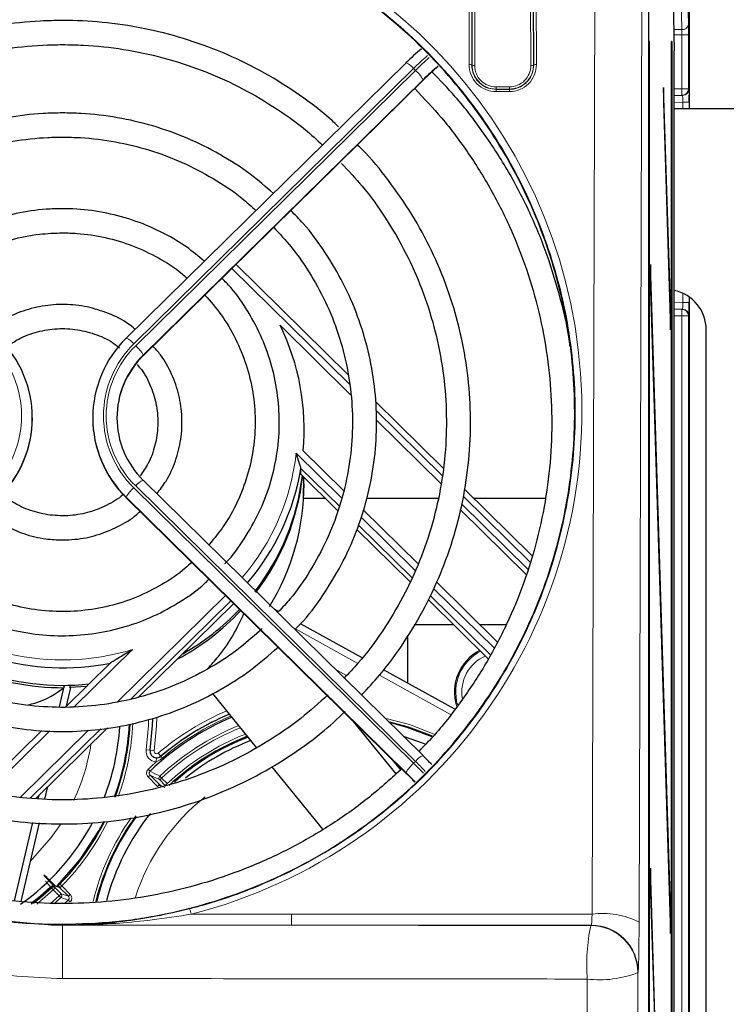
# Paper-space layout 'Blatt3' of a CAD drawing. Header units: millimetres. Extents: x 5 to 418, y 2 to 292.
# Tile 33 of 50: x 108 to 125, y 216 to 240. Entities that reach past the tile are written whole.
import ezdxf

# ---------------------------------------------------------------- set-up
doc = ezdxf.new("R2010")
doc.units = ezdxf.units.MM
doc.layers.add('SLD-0', color=7, linetype='Continuous')
doc.styles.add('SLDTEXTSTYLE0', font='TXT', dxfattribs={"width": 0.605})
doc.dimstyles.new('SLDDIMSTYLE0', dxfattribs={"dimtxt": 4.10931, "dimasz": 3.302, "dimexe": 0, "dimexo": 0.0625, "dimgap": 1.027327, "dimtad": 1, "dimlfac": 3, "dimrnd": 1e-09, "dimzin": 12, "dimdsep": 46, "dimtxsty": 'SLDTEXTSTYLE0', "dimsah": 1, "dimcen": 0.09, "dimadec": 0, "dimazin": 3, "dimtfac": 1, "dimtofl": 0, "dimtmove": 0, "dimatfit": 3, "dimfxl": 1, "dimfrac": 2, "dimtolj": 1, "dimtzin": 12, "dimarcsym": 0})

# ---------------------------------------------------------------- blocks, each defined once
blk = doc.blocks.new('_D_10')
at = {"layer": 'SLD-0', "color": 7}
for p, q in [((40.634, 236.615), (40.634, 268.022)), ((132.967, 236.615), (132.967, 268.022)), ((40.634, 267.022), (132.967, 267.022))]:
    blk.add_line(p, q, dxfattribs=at)
for points in [[(40.634, 267.022), (43.936, 266.514), (43.936, 267.53)], [(132.967, 267.022), (129.665, 267.53), (129.665, 266.514)]]:
    blk.add_solid(points, dxfattribs=at)
at = {"layer": 'SLD-0', "color": 7, "insert": (82.096, 272.479), "char_height": 4.2333, "attachment_point": 1, "style": 'SLDTEXTSTYLE0'}
blk.add_mtext('277', dxfattribs=at)
blk = doc.blocks.new('_D_11')
at = {"layer": 'SLD-0', "color": 7}
for p, q in [((110.134, 251.782), (143.967, 251.782)), ((142.967, 251.782), (142.967, 92.615)), ((115.8, 92.615), (143.967, 92.615))]:
    blk.add_line(p, q, dxfattribs=at)
for centre, start, end in [((139.812, 172.943), 63.4349, 116.5651), ((139.812, 171.453), 243.4349, 296.5651)]:
    blk.add_arc(centre, 7.056, start, end, dxfattribs=at)
for points in [[(142.967, 251.782), (142.459, 248.48), (143.475, 248.48)], [(142.967, 92.615), (143.475, 95.917), (142.459, 95.917)]]:
    blk.add_solid(points, dxfattribs=at)
at = {"layer": 'SLD-0', "color": 7, "insert": (137.51, 165.143), "char_height": 4.2333, "attachment_point": 1, "rotation": 90, "style": 'SLDTEXTSTYLE0'}
blk.add_mtext('477,5', dxfattribs=at)

psp = doc.layouts.new('Blatt3')

# ---------------------------------------------------------------- linework, layer by layer
at = {"color": 7, "linetype": 'Continuous', "lineweight": 25}
for p, q in [((124.1336, 245.4483), (124.1336, 238.2815)), ((123.1278, 145.454), (123.1278, 244.7761)), ((123.7311, 240.9738), (123.758, 239.7151)), ((123.1428, 239.9483), (123.1349, 239.9483)), ((123.1349, 239.9483), (123.1349, 146.6149)), ((123.1428, 146.6149), (123.1428, 239.9483)), ((123.6913, 139.9483), (123.6913, 239.9483)), ((123.6992, 239.9483), (123.6913, 239.9483)), ((123.6992, 239.9483), (123.6992, 139.9483)), ((123.758, 134.6149), (123.758, 239.7151)), ((117.0982, 239.4161), (110.1488, 232.5739)), ((110.5701, 232.1358), (117.5391, 238.9972)), ((117.5406, 239.0016), (117.5391, 238.9972)), ((123.496, 238.8053), (123.4921, 238.43)), ((123.6716, 233.1569), (123.496, 238.8053)), ((123.9495, 238.6017), (123.758, 238.5983)), ((123.964, 238.6019), (123.9495, 238.6017)), ((123.4921, 238.43), (123.6677, 232.7816)), ((123.758, 238.2815), (125.5506, 238.2815)), ((115.6624, 231.6628), (112.8761, 234.4062)), ((123.1665, 234.4078), (123.1626, 234.0325)), ((123.6716, 218.1569), (123.1665, 234.4078)), ((123.1626, 234.0325), (123.6677, 217.7816)), ((124.1336, 233.5971), (124.1336, 194.6327)), ((123.6716, 233.1569), (123.6565, 233.1415)), ((123.6677, 232.7816), (123.6716, 233.1569)), ((123.758, 233.2982), (123.9495, 233.2948)), ((123.9495, 233.2948), (123.964, 233.2946)), ((115.7219, 231.1675), (113.9684, 232.8939)), ((124.5536, 195.4482), (124.5536, 232.7815)), ((110.1488, 232.5739), (110.1473, 232.5696)), ((110.5716, 232.1402), (110.5701, 232.1358)), ((118.0168, 229.3448), (116.3366, 230.999)), ((107.817, 230.5842), (107.817, 230.5959)), ((109.317, 230.5959), (109.317, 230.5842)), ((117.9716, 228.9525), (116.3643, 230.535)), ((114.5414, 229.777), (115.5442, 228.7897)), ((115.4438, 228.3953), (114.4879, 229.3364)), ((114.4879, 229.1906), (114.4879, 229.3364)), ((117.5196, 222.2021), (110.5701, 229.0443)), ((114.4879, 229.1906), (115.407, 228.2856)), ((114.5534, 228.5932), (114.5613, 229.1232)), ((120.2274, 227.1682), (118.5562, 228.8137)), ((110.1488, 228.6062), (110.1473, 228.6106)), ((110.1488, 228.6062), (117.1178, 221.7448)), ((115.0946, 228.5932), (114.5534, 228.5932)), ((117.8921, 228.5932), (116.1201, 228.5932)), ((120.5611, 228.5932), (118.7801, 228.5932)), ((116.0336, 228.3078), (117.3988, 226.9637)), ((120.0833, 226.6984), (118.4439, 228.3125)), ((120.1245, 226.8328), (118.4765, 228.4553)), ((115.88, 227.8199), (117.1952, 226.525)), ((117.2417, 226.6251), (115.9185, 227.9279)), ((117.8523, 226.5172), (119.3639, 225.029)), ((117.65, 226.0773), (119.1418, 224.6085)), ((119.1925, 224.7045), (117.6962, 226.1776)), ((110.4653, 223.6614), (112.8096, 225.9696)), ((113.9318, 225.7797), (113.8268, 225.8379)), ((116.007, 224.6303), (114.4767, 225.4779)), ((118.2889, 225.4483), (117.3004, 225.4483)), ((119.5854, 225.4483), (118.938, 225.4483)), ((117.1337, 225.1663), (117.1337, 224.0063)), ((109.7616, 224.5086), (108.649, 223.4132)), ((118.3096, 223.3549), (116.5397, 224.3352)), ((108.4931, 223.4141), (108.6169, 223.9479)), ((108.6098, 223.9478), (108.5962, 223.8894)), ((108.6621, 223.4261), (108.77, 223.8915)), ((108.7472, 223.892), (108.7608, 223.9507)), ((109.1622, 223.9185), (108.7472, 223.892)), ((113.3861, 222.4034), (112.2978, 223.747)), ((107.8931, 221.1289), (109.6821, 222.8903)), ((116.8494, 221.7455), (115.7956, 223.0465)), ((117.1337, 222.9167), (117.1337, 222.8979)), ((108.0485, 222.8219), (106.5351, 221.3319)), ((117.521, 222.1978), (117.5196, 222.2021)), ((115.0327, 220.3704), (113.7671, 221.9329)), ((116.9659, 221.8459), (116.7722, 222.085)), ((117.1178, 221.7448), (117.1163, 221.7492)), ((108.1279, 221.1216), (108.1995, 221.4306)), ((107.9622, 221.1239), (107.9842, 221.2186)), ((107.376, 218.5952), (107.8276, 220.543)), ((107.5378, 218.5761), (107.9908, 220.5303)), ((123.1665, 219.4078), (123.1626, 219.0325)), ((123.6716, 203.1569), (123.1665, 219.4078)), ((108.2714, 218.9452), (108.1433, 219.0805)), ((123.1626, 219.0325), (123.6677, 202.7816)), ((108.6183, 218.5248), (108.7101, 218.6124)), ((123.6716, 218.1569), (123.6565, 218.1415)), ((123.6677, 217.7816), (123.6716, 218.1569))]:
    psp.add_line(p, q, dxfattribs=at)
at = {"color": 7, "linetype": 'Continuous', "lineweight": 18}
for p, q in [((124.1336, 238.2815), (124.1336, 245.4483)), ((118.6641, 239.3709), (118.6809, 244.818)), ((118.7475, 244.8064), (118.7307, 239.3593)), ((118.7373, 239.3593), (118.7539, 244.7427)), ((118.8205, 244.7312), (118.8039, 239.3477)), ((120.1967, 239.3477), (120.1802, 244.7312)), ((120.2468, 244.7427), (120.2634, 239.3593)), ((120.2699, 239.3593), (120.2532, 244.8064)), ((120.3198, 244.818), (120.3366, 239.3709)), ((121.719, 218.2632), (121.8007, 244.818)), ((122.9672, 244.6154), (122.8854, 218.0606)), ((124.0871, 241.526), (124.1112, 240.3672)), ((123.9445, 240.2396), (123.9204, 241.3983)), ((123.7468, 240.2396), (123.9445, 240.2396)), ((123.9466, 240.1119), (123.7495, 240.1119)), ((123.9466, 240.1119), (124.1132, 240.1119)), ((123.9466, 238.7683), (123.9466, 240.1119)), ((124.1132, 240.1119), (124.1132, 238.7683)), ((117.2853, 239.2728), (110.3359, 232.4306)), ((117.3325, 239.2264), (117.2853, 239.2728)), ((118.7307, 239.3593), (118.7373, 239.3593)), ((120.2699, 239.3593), (120.2634, 239.3593)), ((110.383, 232.3842), (117.3325, 239.2264)), ((110.5716, 232.1402), (117.5406, 239.0016)), ((117.521, 238.994), (110.5716, 232.1518)), ((119.3337, 238.7613), (119.3337, 238.8164)), ((119.3337, 238.8164), (119.667, 238.8164)), ((119.667, 238.7613), (119.667, 238.8164)), ((123.758, 238.765), (123.9466, 238.7683)), ((123.9495, 238.6017), (123.9466, 238.7683)), ((123.9466, 238.7683), (124.1132, 238.7683)), ((124.1132, 238.7683), (124.1277, 238.7686)), ((119.3337, 238.7543), (119.3337, 238.7613)), ((119.667, 238.7613), (119.3337, 238.7613)), ((119.3337, 238.7543), (119.667, 238.7543)), ((119.3337, 238.7543), (119.3337, 238.6993)), ((119.667, 238.6993), (119.3337, 238.6993)), ((119.667, 238.7543), (119.667, 238.7613)), ((119.667, 238.7543), (119.667, 238.6993)), ((123.9698, 238.4354), (123.758, 238.4317)), ((124.1336, 238.4354), (123.9698, 238.4354)), ((123.9698, 238.2815), (123.9698, 238.4354)), ((124.1336, 238.4354), (124.1336, 238.2815)), ((115.6903, 231.4307), (112.7721, 234.3038)), ((123.9698, 233.4611), (123.9698, 233.6916)), ((123.758, 233.4648), (123.9698, 233.4611)), ((124.1336, 233.4611), (123.9698, 233.4611)), ((124.1336, 233.5971), (124.1336, 233.4611)), ((124.1336, 194.6327), (124.1336, 233.5971)), ((123.9495, 233.2948), (123.9466, 233.1282)), ((123.9466, 233.1282), (123.758, 233.1315)), ((124.1132, 233.1282), (123.9466, 233.1282)), ((123.9466, 194.8517), (123.9466, 233.1282)), ((124.1132, 233.1282), (124.1132, 194.8517)), ((124.1277, 233.1279), (124.1132, 233.1282)), ((110.5716, 232.1402), (110.5716, 232.1518)), ((117.9956, 229.1609), (116.3496, 230.7815)), ((114.3678, 229.7159), (115.497, 228.6041)), ((110.3359, 228.8546), (117.2853, 222.0124)), ((117.3325, 222.0588), (110.383, 228.901)), ((110.1473, 228.6106), (110.1473, 228.6222)), ((117.0968, 221.7801), (110.1473, 228.6222)), ((110.1473, 228.6106), (117.1163, 221.7492)), ((120.1792, 227.011), (118.5198, 228.6448)), ((115.9795, 228.1291), (117.3249, 226.8044)), ((117.7789, 226.3574), (119.2832, 224.8763)), ((109.9208, 223.5324), (112.6115, 226.1815)), ((112.7441, 226.0509), (110.2702, 223.6152)), ((112.8096, 225.9696), (112.8096, 225.9864)), ((113.8347, 225.8302), (113.9297, 225.7775)), ((115.9026, 224.4943), (114.3556, 225.3511)), ((114.4746, 225.4757), (116.0052, 224.6279)), ((110.3055, 224.8394), (108.8558, 223.412)), ((115.3355, 224.3525), (115.6217, 224.1939)), ((116.5379, 224.3328), (118.3077, 223.3526)), ((118.2023, 223.2205), (116.4371, 224.1982)), ((109.5141, 222.8707), (107.7608, 221.1445)), ((108.2476, 222.8133), (106.7044, 221.2939)), ((107.5239, 221.1724), (109.2131, 222.8356)), ((110.7408, 222.3349), (110.6419, 222.3491)), ((110.7432, 222.3345), (110.7408, 222.3349)), ((110.8422, 222.3203), (110.7432, 222.3345)), ((110.8933, 222.0467), (110.8974, 222.1466)), ((111.0091, 222.1873), (110.9445, 222.2636)), ((111.0091, 222.1873), (111.0108, 222.1852)), ((111.0473, 222.1421), (111.0108, 222.1852)), ((117.2853, 222.0124), (117.3325, 222.0588)), ((110.7398, 221.7187), (110.6925, 221.6717)), ((110.9243, 221.4378), (110.6925, 221.6717)), ((110.7406, 221.8135), (110.6942, 221.8612)), ((110.9809, 221.5961), (110.7398, 221.7187)), ((110.7398, 221.7187), (110.9748, 221.4816)), ((110.9809, 221.5961), (111.0282, 221.6431)), ((110.9826, 221.6915), (111.0282, 221.6431)), ((111.0282, 221.6431), (111.1653, 221.5048)), ((110.9748, 221.4816), (111.1096, 221.4131)), ((111.1179, 221.4579), (110.9809, 221.5961)), ((111.1179, 221.4579), (111.1653, 221.5048)), ((108.2871, 220.1641), (108.5143, 220.4895)), ((107.7702, 219.5787), (108.2871, 220.1641)), ((108.4992, 218.9201), (108.3998, 218.9539)), ((108.5489, 218.9647), (108.5014, 219.0114)), ((108.5489, 218.9647), (108.7581, 218.7541)), ((108.2669, 218.5272), (108.4823, 218.7219)), ((108.2912, 218.9167), (108.3369, 218.8683)), ((108.3369, 218.8683), (108.3842, 218.9153)), ((108.4823, 218.7219), (108.3369, 218.8683)), ((108.3842, 218.9153), (108.5296, 218.7689)), ((108.4823, 218.7219), (108.5296, 218.7689)), ((108.4823, 218.7219), (108.5281, 218.6735)), ((108.7108, 218.7071), (108.4992, 218.9201)), ((108.5296, 218.7689), (108.7108, 218.7071)), ((108.7581, 218.7541), (108.7108, 218.7071)), ((108.5281, 218.6735), (108.3607, 218.5207)), ((108.7101, 218.6124), (108.7565, 218.5646)), ((111.764, 218.2619), (114.2539, 218.2632)), ((114.2539, 218.2632), (114.2539, 217.9878)), ((114.2539, 218.2632), (121.719, 218.2632)), ((106.4782, 218.1605), (108.2104, 217.9947)), ((121.6938, 217.9878), (114.2539, 217.9878)), ((121.6867, 217.9786), (121.6938, 217.9878)), ((122.8603, 216.8214), (122.8532, 216.8122))]:
    psp.add_line(p, q, dxfattribs=at)
at = {"color": 7, "linetype": 'Continuous', "lineweight": 18, "flags": 128}
for points in [[(110.8066, 223.115), (110.8003, 222.9485), (110.7408, 222.3349)], [(110.9097, 223.1459), (110.9025, 222.9433), (110.8422, 222.3203)], [(116.5744, 223.1327), (117.183, 222.9709), (117.798, 222.7362)], [(110.6419, 222.3491), (110.7004, 222.9535), (110.7058, 223.0869)], [(110.9748, 221.4816), (110.9848, 221.4733), (110.992, 221.469)], [(107.7902, 218.5358), (108.0104, 218.7123), (108.2714, 218.9452)], [(108.2842, 218.9308), (108.0225, 218.6973), (107.7909, 218.5121)], [(108.3369, 218.8683), (108.0724, 218.6326), (107.9245, 218.5122)], [(108.2912, 218.9167), (108.2879, 218.9232), (108.2842, 218.9308)], [(108.3772, 218.9294), (108.3811, 218.9215), (108.3842, 218.9153)], [(122.8532, 216.8122), (122.888, 202.6391), (122.9079, 194.5094)], [(121.6522, 194.4538), (121.6466, 196.7256), (121.6241, 205.968), (121.598, 216.65)]]:
    psp.add_lwpolyline(points, dxfattribs=at)
at = {"color": 7, "linetype": 'Continuous', "lineweight": 25, "flags": 128}
for points in [[(110.7432, 222.3345), (110.8027, 222.9484), (110.8089, 223.111)], [(117.7545, 222.6825), (117.1626, 222.9074), (116.6638, 223.0447)], [(117.744, 222.6677), (117.1238, 222.9011), (116.6881, 223.0207)], [(117.0274, 222.6867), (117.5252, 222.5073), (117.5627, 222.4917)], [(109.0048, 219.621), (109.4672, 220.3299), (109.5743, 220.5311)], [(108.4076, 218.9432), (108.4483, 218.9833), (109.0048, 219.621)], [(107.8445, 218.5342), (108.0296, 218.6835), (108.2912, 218.9167)]]:
    psp.add_lwpolyline(points, dxfattribs=at)
at = {"color": 7, "linetype": 'Continuous', "lineweight": 18}
for centre, radius, start, end in [((123.96, 240.392), 0.1532, 264.21068, 350.70519), ((123.7371, 232.7379), 9.1831, 131.68947, 134.63309), ((123.7857, 232.6899), 9.1853, 131.69451, 134.63291), ((116.9347, 239.009), 0.4387, 36.95727, 68.12124), ((118.6795, 239.2622), 0.1098, 62.197, 98.0979), ((119.3337, 239.3688), 0.6696, 179.82365, 270), ((118.7885, 239.4564), 0.1098, 242.197, 278.0979), ((119.3337, 239.3461), 0.5297, 179.82365, 270), ((119.667, 239.3688), 0.6696, 270, 0.17635), ((119.667, 239.3461), 0.5297, 270, 0.17635), ((120.2122, 239.4564), 0.1098, 261.9021, 297.803), ((120.3211, 239.2622), 0.1098, 81.9021, 117.803), ((116.7967, 238.5988), 0.8252, 28.61889, 49.51024), ((123.9466, 238.7683), 0.1667, 271.00426, 0.00462), ((123.9611, 238.7686), 0.1667, 271.00426, 0.00462), ((123.9466, 233.1282), 0.1667, 359.99538, 88.99574), ((123.9611, 233.1279), 0.1667, 359.99538, 88.99574), ((105.0472, 230.6426), 2.5025, 314.39913, 45.60087), ((112.0868, 230.6426), 2.5025, 134.39913, 225.60087), ((109.9853, 232.1668), 0.4387, 36.95727, 68.12124), ((112.0885, 230.6426), 2.4376, 134.39913, 225.60087), ((109.8472, 231.7566), 0.8252, 28.61889, 49.51024), ((108.7044, 230.3303), 5.6966, 319.39757, 353.80846), ((110.7336, 228.6372), 0.4387, 111.87876, 143.04273), ((110.8717, 228.227), 0.8252, 130.48976, 151.38111), ((108.5672, 230.4744), 5.897, 226.7058, 287.14481), ((119.467, 223.7816), 1.1336, 116.87265, 196.3379), ((119.467, 223.7816), 0.9832, 113.89965, 189.71343), ((115.3003, 217.1149), 6.744, 113.16393, 130.23145), ((115.3003, 217.1149), 6.6414, 112.91244, 130.23145), ((115.3003, 217.1149), 6.5849, 112.77062, 130.23145), ((104.167, 223.2816), 6.1512, 340.16526, 357.45017), ((115.3003, 217.1149), 6.2919, 111.99213, 133.33335), ((115.3003, 217.1149), 6.2253, 111.80453, 133.33335), ((115.3003, 217.1149), 6.0307, 111.23114, 133.28795), ((104.167, 223.2816), 5.1667, 334.89655, 351.14952), ((110.9041, 222.3114), 0.2649, 171.8051, 267.66706), ((110.9041, 222.3114), 0.1626, 171.8051, 310.23145), ((110.9041, 222.3114), 0.0626, 171.8051, 310.23145), ((117.683, 221.795), 0.4387, 111.87876, 143.04273), ((115.3003, 217.1149), 6.6139, 131.7841, 134.14099), ((117.8211, 221.3848), 0.8252, 130.48976, 151.38111), ((109.7637, 214.3736), 10.7204, 43.57396, 45.44301), ((109.8104, 214.4195), 10.721, 43.58474, 45.44297), ((10.8833, 23.4322), 222.0959, 63.211209, 63.281112), ((111.0283, 221.643), 0.0667, 133.36348, 224.64141), ((115.3003, 217.1149), 5.1667, 128.15867, 162.2926), ((104.167, 223.2816), 6.1512, 315.42792, 333.55902), ((115.3003, 217.1149), 6.1512, 144.87506, 166.25438), ((108.3182, 218.9076), 0.0601, 56.74624, 141.24955), ((108.33, 218.8823), 0.0667, 44.91194, 133.39686), ((108.337, 218.8682), 0.0667, 44.91188, 133.35317), ((108.452, 218.8732), 0.0666, 44.78109, 71.23388), ((108.4823, 218.722), 0.0667, 313.45272, 44.76252), ((131.8979, 287.8903), 73.0555, 251.343687, 251.494228), ((110.9881, 218.0937), 0.7939, 12.23078, 22.25791), ((121.9895, 216.3615), 1.9208, 62.197, 98.0979), ((-188.6343, 216.9885), 297.203, 359.936811, 0.192344), ((126.4067, 216.9964), 4.8212, 168.24477, 184.12013), ((121.6862, 216.8116), 1.167, 0.02958, 89.97644), ((121.6933, 216.8208), 1.167, 0.02958, 89.97644), ((121.9109, 219.166), 2.5354, 262.91246, 291.81823)]:
    psp.add_arc(centre, radius, start, end, dxfattribs=at)
at = {"color": 7, "linetype": 'Continuous', "lineweight": 25}
for centre, radius, start, end in [((121.7248, 234.7493), 6.5694, 130.2206, 134.7873), ((122.2016, 234.276), 6.6458, 130.4311, 134.77169), ((121.5211, 234.9948), 5.6479, 129.90669, 134.8114), ((123.5542, 232.7825), 0.9994, 359.94554, 78.2308), ((108.7382, 230.3212), 5.8287, 354.64266, 26.19286), ((105.054, 230.5959), 2.7624, 314.39913, 45.60087), ((112.08, 230.5959), 2.7624, 134.39913, 225.60087), ((112.1006, 230.5812), 2.1836, 134.44528, 179.92118), ((112.0952, 230.5959), 2.1777, 134.39913, 225.60087), ((105.0471, 230.588), 2.7699, 314.44528, 359.92118), ((112.0869, 230.588), 2.7699, 180.07882, 225.55472), ((108.6987, 230.3063), 5.8699, 319.48747, 350.48984), ((108.706, 229.8655), 5.8619, 322.31863, 353.0324), ((108.7105, 229.8053), 5.8573, 322.67567, 353.5602), ((108.7277, 228.9537), 5.8393, 328.51603, 359.97254), ((108.5653, 230.4453), 6.0611, 226.46333, 281.3418), ((108.5574, 229.9308), 6.0416, 223.04508, 270.36794), ((108.5628, 230), 6.053, 223.47835, 276.31288), ((108.6102, 229.8856), 5.9861, 297.9592, 317.05173), ((108.6102, 229.9443), 5.9864, 299.4145, 316.65115), ((119.467, 223.7816), 1.1667, 117.41664, 197.45478), ((115.3003, 217.1149), 6.5473, 112.67487, 134.14099), ((115.3003, 217.1149), 6.644, 112.9191, 130.23145), ((104.167, 223.2816), 5.8333, 338.58932, 356.42995), ((104.167, 223.2816), 6.0667, 339.81988, 357.1668), ((104.167, 223.2816), 6.0845, 339.68823, 357.11919), ((115.3003, 217.1149), 5.9642, 111.0262, 133.28795), ((115.3003, 217.1149), 5.9387, 110.94625, 131.77346), ((115.3003, 217.1149), 5.8333, 110.60856, 129.13614), ((110.9041, 222.3114), 0.165, 171.8051, 267.66706), ((111.512, 216.0949), 8.5647, 43.37896, 45.44377), ((111.1096, 215.6987), 8.534, 43.28033, 45.44723), ((111.8797, 216.4301), 7.4642, 43.24198, 45.44755), ((115.3003, 217.1149), 6.0845, 143.836, 166.12542), ((115.3003, 217.1149), 6.0667, 144.0647, 165.96739), ((115.3003, 217.1149), 5.8333, 141.26973, 165.22739), ((104.167, 223.2816), 5.8333, 305.11521, 331.66048), ((104.167, 223.2816), 6.0845, 315.42792, 333.35996)]:
    psp.add_arc(centre, radius, start, end, dxfattribs=at)
at = {"color": 7, "linetype": 'Continuous', "lineweight": 18}
for centre, major_axis, ratio, start_param, end_param in [((108.567, 230.759), (0, 12.8996), 0.999992, 3.3920394, 7.5737685), ((123.9408, 240.1119), (0, 0.1667), 0.0349101, 4.712389, 5.5850536), ((124.1074, 240.1119), (0, 0.3333), 0.0174551, 4.712389, 5.5850536), ((124.1277, 238.4352), (0, 0.3334), 0.0174604, 5.2567119, 6.2834903), ((123.9611, 238.4352), (0.0029, 0.1667), 0.0523172, 4.7145255, 6.2850173), ((123.9611, 233.4613), (-0.0029, 0.1667), 0.0523172, 3.1397607, 4.7102524), ((121.6932, 218.321), (0, 0.3333), 0.0785478, 3.1642819, 4.5378561), ((122.8597, 218.321), (0, 1.5), 0.0174551, 3.1642819, 4.5378561)]:
    psp.add_ellipse(centre, major_axis=major_axis, ratio=ratio, start_param=start_param, end_param=end_param, dxfattribs=at)
at = {"color": 7, "linetype": 'Continuous', "lineweight": 25}
for centre, major_axis, ratio, start_param, end_param in [((124.1277, 238.4352), (0, 0.3334), 0.0174604, 4.7129985, 5.2567119), ((124.1277, 233.4613), (0, 0.3334), 0.0174604, 3.1412877, 4.7117794), ((108.567, 229.878), (4.4332, -4.2618), 0.9486814, 5.4818449, 5.4856474)]:
    psp.add_ellipse(centre, major_axis=major_axis, ratio=ratio, start_param=start_param, end_param=end_param, dxfattribs=at)
for points, knots in [([(108.567, 218.0105), (108.5003, 218.0108), (108.1669, 218.0125), (107.2994, 218.0546), (105.9647, 218.2443), (104.2483, 218.7175), (102.4478, 219.5115), (100.6766, 220.6784), (99.1128, 222.1331), (97.82, 223.8158), (96.8137, 225.7119), (96.1397, 227.7467), (95.8133, 229.8926), (95.8544, 232.0575), (96.2674, 234.2098), (97.0366, 236.2474), (98.1536, 238.1434), (99.5617, 239.8015), (101.245, 241.207), (103.1127, 242.2892), (105.1487, 243.0451), (107.2467, 243.4418), (109.3934, 243.4827), (111.486, 243.1713), (113.5118, 242.5132), (115.3823, 241.5396), (117.0812, 240.2592), (118.5379, 238.7231), (119.7324, 236.9472), (120.6126, 235.0006), (121.1609, 232.9083), (121.3483, 230.7574), (121.1666, 228.5789), (120.6195, 226.4735), (119.7116, 224.4701), (118.4868, 222.6693), (116.9597, 221.0897), (115.2119, 219.8123), (113.2603, 218.8416), (111.4619, 218.3053), (109.8782, 218.0498), (109.0057, 218.0237), (108.567, 218.0105)], [0, 0, 0, 0, 0.00248586, 0.01243407, 0.03236114, 0.05262332, 0.07871885, 0.10557041, 0.13170536, 0.15857708, 0.18509653, 0.21236453, 0.23924791, 0.26689985, 0.29396791, 0.32182489, 0.34880941, 0.37659429, 0.40326051, 0.43072363, 0.45698323, 0.48402281, 0.50997168, 0.53667856, 0.56254441, 0.58915131, 0.61519061, 0.64196567, 0.66835977, 0.69549761, 0.72228022, 0.74982471, 0.77686202, 0.80468247, 0.83172233, 0.85956043, 0.88634364, 0.9139265, 0.94031072, 0.96748121, 0.9836518, 1, 1, 1, 1]), ([(108.567, 240.4667), (108.3834, 240.4637), (107.8555, 240.4552), (106.9865, 240.3611), (105.9738, 240.1525), (104.988, 239.8417), (104.0389, 239.4346), (103.139, 238.9321), (102.3444, 238.3893), (101.885, 237.9789), (101.6808, 237.7965)], [0, 0, 0, 0, 0.0727033, 0.2090478, 0.3454347, 0.4818201, 0.6182021, 0.7545792, 0.8909499, 1, 1, 1, 1]), ([(115.4183, 237.8276), (115.3659, 237.8787), (115.0687, 238.1686), (114.4567, 238.6221), (113.5896, 239.1759), (112.664, 239.633), (111.6976, 239.9967), (110.698, 240.2612), (109.6944, 240.4209), (108.9803, 240.465), (108.6105, 240.4665), (108.567, 240.4667)], [0, 0, 0, 0, 0.0294029, 0.1665865, 0.3037797, 0.440982, 0.5781928, 0.7154112, 0.8526359, 0.9826606, 1, 1, 1, 1]), ([(102.1081, 237.3758), (102.3166, 237.5593), (102.7741, 237.9622), (103.5605, 238.4871), (104.44, 238.9617), (105.3671, 239.3406), (106.3289, 239.6224), (107.3155, 239.8024), (108.0661, 239.8626), (108.4835, 239.866), (108.567, 239.8667)], [0, 0, 0, 0, 0.1181248, 0.2592458, 0.400356, 0.5414562, 0.6825476, 0.8236318, 0.9647104, 1, 1, 1, 1]), ([(108.567, 239.8667), (108.7399, 239.8639), (109.2466, 239.8557), (110.0839, 239.7638), (111.0648, 239.5571), (112.0181, 239.2487), (112.9341, 238.8448), (113.7986, 238.345), (114.5004, 237.8537), (114.8829, 237.5002), (115.0218, 237.3718)], [0, 0, 0, 0, 0.073044, 0.2140711, 0.355145, 0.4962204, 0.6372993, 0.7783839, 0.9194758, 1, 1, 1, 1]), ([(121.1696, 232.3776), (121.1682, 232.3905), (121.1253, 232.7816), (120.9448, 233.5379), (120.6219, 234.6339), (120.187, 235.694), (119.6602, 236.7121), (119.0382, 237.6762), (118.4014, 238.5096), (117.9385, 238.9876), (117.7423, 239.1901)], [0, 0, 0, 0, 0.0050208, 0.1527326, 0.3004457, 0.4481615, 0.5958813, 0.7436063, 0.8913373, 1, 1, 1, 1]), ([(117.3145, 238.7762), (117.541, 238.5367), (118.0246, 238.0254), (118.6668, 237.1604), (119.2553, 236.2086), (119.7493, 235.2053), (120.1469, 234.1617), (120.4441, 233.086), (120.6384, 231.9878), (120.7281, 230.8766), (120.7124, 229.7619), (120.5914, 228.6535), (120.3662, 227.561), (120.0389, 226.4937), (119.6118, 225.4613), (119.0902, 224.4714), (118.473, 223.5376), (117.9124, 222.8121), (117.5313, 222.4264), (117.4132, 222.3068)], [0, 0, 0, 0, 0.0539536, 0.1151764, 0.1764027, 0.2376325, 0.2988655, 0.3601014, 0.42134, 0.4825806, 0.5438226, 0.6050653, 0.6663079, 0.7275496, 0.7887898, 0.8500279, 0.9112634, 0.972496, 1, 1, 1, 1]), ([(108.567, 238.1693), (108.4053, 238.1663), (107.9415, 238.1578), (107.1792, 238.0635), (106.2963, 237.8547), (105.4432, 237.5456), (104.6345, 237.1391), (103.9218, 236.6838), (103.5136, 236.3285), (103.3322, 236.1706)], [0, 0, 0, 0, 0.084475, 0.2422675, 0.4001235, 0.5579764, 0.715823, 0.87366, 1, 1, 1, 1]), ([(113.8025, 236.1712), (113.6141, 236.3343), (113.1984, 236.694), (112.4774, 237.1519), (111.6674, 237.5555), (110.8136, 237.8619), (109.9299, 238.0679), (109.1757, 238.1586), (108.7203, 238.1666), (108.567, 238.1693)], [0, 0, 0, 0, 0.13085327, 0.28864096, 0.44644446, 0.60426267, 0.76209384, 0.91993562, 1, 1, 1, 1]), ([(103.7634, 235.746), (103.8988, 235.8667), (104.2493, 236.1793), (104.89, 236.5929), (105.664, 236.9876), (106.4834, 237.2843), (107.3324, 237.4813), (108.0324, 237.5611), (108.4448, 237.5675), (108.567, 237.5693)], [0, 0, 0, 0, 0.1039539, 0.2692789, 0.4345844, 0.5998721, 0.7651446, 0.9304052, 1, 1, 1, 1]), ([(108.567, 237.5693), (108.7165, 237.5666), (109.1559, 237.5584), (109.882, 237.467), (110.7283, 237.2607), (111.5442, 236.9551), (112.3131, 236.5516), (112.9278, 236.1473), (113.2555, 235.8494), (113.37, 235.7454)], [0, 0, 0, 0, 0.0851174, 0.2502898, 0.4155349, 0.5807832, 0.746039, 0.9113064, 1, 1, 1, 1]), ([(115.9903, 223.7078), (116.1445, 223.8713), (116.5333, 224.2834), (117.0649, 225.0207), (117.5882, 225.8994), (118.0146, 226.8285), (118.3437, 227.7949), (118.5709, 228.7893), (118.6942, 229.8013), (118.7122, 230.8204), (118.6248, 231.836), (118.4329, 232.8376), (118.1387, 233.8147), (117.7445, 234.7568), (117.2568, 235.6564), (116.6718, 236.4953), (116.2087, 237.0729), (115.9209, 237.3457), (115.8812, 237.3833)], [0, 0, 0, 0, 0.0443875, 0.1118909, 0.1793896, 0.2468836, 0.3143734, 0.3818593, 0.4493422, 0.5168229, 0.5843025, 0.6517816, 0.7192612, 0.7867425, 0.8542262, 0.9217134, 0.9892044, 1, 1, 1, 1]), ([(115.4992, 236.9116), (115.6721, 236.728), (116.0722, 236.3032), (116.6043, 235.5588), (117.103, 234.7025), (117.505, 233.7974), (117.809, 232.8562), (118.0108, 231.8887), (118.1083, 230.9057), (118.1005, 229.918), (117.9874, 228.9365), (117.7703, 227.9721), (117.4512, 227.0357), (117.0351, 226.1364), (116.5216, 225.2886), (116.0256, 224.61), (115.6726, 224.2442), (115.5497, 224.1168)], [0, 0, 0, 0, 0.0532385, 0.1231724, 0.1931121, 0.2630574, 0.333008, 0.4029634, 0.4729226, 0.5428845, 0.6128479, 0.6828111, 0.7527727, 0.8227316, 0.8926868, 0.9626373, 1, 1, 1, 1]), ([(108.567, 235.79), (108.4316, 235.7869), (108.0452, 235.7783), (107.4125, 235.6832), (106.6869, 235.4755), (106.0011, 235.1649), (105.4473, 234.8331), (105.1534, 234.5752), (105.0472, 234.4821)], [0, 0, 0, 0, 0.10565524, 0.30146897, 0.49739656, 0.69331623, 0.88921937, 1, 1, 1, 1]), ([(112.0892, 234.4844), (111.9432, 234.6066), (111.6056, 234.889), (111.0024, 235.2332), (110.3078, 235.524), (109.577, 235.7126), (108.9907, 235.7838), (108.6533, 235.7887), (108.567, 235.79)], [0, 0, 0, 0, 0.1492089, 0.3450144, 0.5408538, 0.7367241, 0.93262, 1, 1, 1, 1]), ([(114.3556, 225.3511), (114.4204, 225.4174), (114.6951, 225.698), (115.0993, 226.2626), (115.5572, 227.0341), (115.9151, 227.8573), (116.1753, 228.7145), (116.3323, 229.596), (116.3846, 230.4894), (116.3313, 231.3827), (116.1733, 232.2639), (115.9123, 233.1207), (115.5533, 233.943), (115.0959, 234.7149), (114.655, 235.3208), (114.3398, 235.6393), (114.2355, 235.7446)], [0, 0, 0, 0, 0.0241479, 0.1022799, 0.1804038, 0.2585198, 0.3366284, 0.4147308, 0.4928284, 0.5709231, 0.6490165, 0.7271103, 0.8052065, 0.883307, 0.9614134, 1, 1, 1, 1]), ([(105.4696, 234.0661), (105.6429, 234.2014), (106.0019, 234.4815), (106.6202, 234.8004), (107.2895, 235.0363), (107.9452, 235.1682), (108.3744, 235.1832), (108.567, 235.19)], [0, 0, 0, 0, 0.196762, 0.4074117, 0.6180169, 0.8285847, 1, 1, 1, 1]), ([(108.567, 235.19), (108.6875, 235.1873), (109.0444, 235.1793), (109.633, 235.0882), (110.3145, 234.885), (110.952, 234.5773), (111.4049, 234.2982), (111.6184, 234.1001), (111.6599, 234.0617)], [0, 0, 0, 0, 0.1073064, 0.3176874, 0.5282081, 0.7387387, 0.949292, 1, 1, 1, 1]), ([(113.8104, 235.3261), (113.9596, 235.1668), (114.3056, 234.7973), (114.7526, 234.1403), (115.1579, 233.3808), (115.4643, 232.5766), (115.6706, 231.7424), (115.7729, 230.8896), (115.7698, 230.0308), (115.6615, 229.1787), (115.4491, 228.3458), (115.1372, 227.5432), (114.725, 226.7874), (114.3215, 226.1941), (114.028, 225.882), (113.9318, 225.7797)], [0, 0, 0, 0, 0.0618764, 0.1435095, 0.225153, 0.3068067, 0.3884696, 0.4701404, 0.5518169, 0.6334965, 0.7151757, 0.7968519, 0.8785225, 0.9601856, 1, 1, 1, 1]), ([(112.5983, 226.973), (112.6072, 226.9817), (112.7945, 227.1646), (113.0883, 227.587), (113.462, 228.2315), (113.7312, 228.9282), (113.9017, 229.6532), (113.9671, 230.3949), (113.9272, 231.1382), (113.782, 231.8685), (113.5362, 232.5728), (113.1885, 233.232), (112.8487, 233.7337), (112.5997, 233.9862), (112.5258, 234.0613)], [0, 0, 0, 0, 0.0047808, 0.1003159, 0.1958339, 0.291335, 0.3868208, 0.4822943, 0.5777596, 0.6732212, 0.7686831, 0.8641506, 0.9596281, 1, 1, 1, 1]), ([(112.1036, 233.6456), (112.2414, 233.4876), (112.5333, 233.1526), (112.8753, 232.5652), (113.1424, 231.9168), (113.3069, 231.2351), (113.3677, 230.5372), (113.3225, 229.8381), (113.1734, 229.1527), (112.9204, 228.4986), (112.6028, 227.9212), (112.3321, 227.5956), (112.2115, 227.4505)], [0, 0, 0, 0, 0.0920963, 0.195162, 0.2982527, 0.4013669, 0.5045006, 0.6076479, 0.7108001, 0.8139477, 0.9170833, 1, 1, 1, 1]), ([(110.3706, 232.7923), (110.3159, 232.8379), (110.1186, 233.0023), (109.7147, 233.1973), (109.181, 233.3661), (108.6214, 233.4271), (108.0601, 233.386), (107.5194, 233.2377), (107.0779, 233.0386), (106.8477, 232.8579), (106.7637, 232.792)], [0, 0, 0, 0, 0.0551314, 0.1987371, 0.342404, 0.4861249, 0.629886, 0.7736663, 0.9174411, 1, 1, 1, 1]), ([(107.147, 232.3313), (107.2375, 232.3983), (107.4612, 232.564), (107.8815, 232.7267), (108.3733, 232.8206), (108.877, 232.8088), (109.3624, 232.69), (109.7399, 232.5279), (109.9256, 232.3786), (109.9825, 232.3329)], [0, 0, 0, 0, 0.1111148, 0.2746058, 0.4379963, 0.6013154, 0.7646004, 0.9278829, 1, 1, 1, 1]), ([(110.9105, 228.7092), (110.9898, 228.8118), (111.1822, 229.0611), (111.3844, 229.5213), (111.5204, 230.0584), (111.5482, 230.6126), (111.4721, 231.1624), (111.2886, 231.6847), (111.0666, 232.0976), (110.8779, 232.3051), (110.8137, 232.3756)], [0, 0, 0, 0, 0.0971253, 0.2358053, 0.3744264, 0.5129989, 0.651541, 0.7900703, 0.9286096, 1, 1, 1, 1]), ([(110.4165, 231.9175), (110.4536, 231.8764), (110.6012, 231.7128), (110.7727, 231.3635), (110.9159, 230.8928), (110.95, 230.3987), (110.8766, 229.9114), (110.7262, 229.4842), (110.5625, 229.2506), (110.4935, 229.1521)], [0, 0, 0, 0, 0.0552999, 0.2199985, 0.3848222, 0.5497585, 0.7147711, 0.8797951, 1, 1, 1, 1]), ([(114.4879, 229.3364), (114.4876, 229.339), (114.4869, 229.3448), (114.4804, 229.3705), (114.465, 229.4243), (114.428, 229.5431), (114.3925, 229.6472), (114.368, 229.7154), (114.3678, 229.7159)], [0, 0, 0, 0, 0.062674, 0.1400409, 0.2626469, 0.5001024, 0.9961653, 1, 1, 1, 1]), ([(108.567, 228.1596), (108.4848, 228.1621), (108.2365, 228.1696), (107.8293, 228.2599), (107.3946, 228.441), (107.1583, 228.6257), (107.0525, 228.7084)], [0, 0, 0, 0, 0.1496213, 0.4518331, 0.7544556, 1, 1, 1, 1]), ([(110.0836, 228.7021), (110.0794, 228.6979), (109.959, 228.5767), (109.6572, 228.4094), (109.1956, 228.2237), (108.8197, 228.1639), (108.6103, 228.1603), (108.567, 228.1596)], [0, 0, 0, 0, 0.0109049, 0.3145098, 0.6179018, 0.9211127, 1, 1, 1, 1]), ([(106.6374, 228.2637), (106.6389, 228.2622), (106.77, 228.1287), (107.0961, 227.9329), (107.6016, 227.6994), (108.1036, 227.5787), (108.4285, 227.5653), (108.567, 227.5596)], [0, 0, 0, 0, 0.0030642, 0.2692416, 0.5355334, 0.8019355, 1, 1, 1, 1]), ([(108.567, 227.5596), (108.6696, 227.5628), (108.9585, 227.5718), (109.4287, 227.6669), (109.9447, 227.8804), (110.3046, 228.0879), (110.4643, 228.2432), (110.491, 228.2693)], [0, 0, 0, 0, 0.14678894, 0.41312115, 0.67973185, 0.94630791, 1, 1, 1, 1]), ([(111.7723, 227.0077), (111.7205, 226.9572), (111.5005, 226.743), (111.0415, 226.4438), (110.41, 226.1234), (109.7328, 225.9045), (109.0315, 225.785), (108.3195, 225.7691), (107.6134, 225.8571), (106.9275, 226.046), (106.2806, 226.3358), (105.7509, 226.6572), (105.4696, 226.9117), (105.3625, 227.0086)], [0, 0, 0, 0, 0.0310738, 0.1319051, 0.2327134, 0.3335009, 0.4342712, 0.5350291, 0.6357802, 0.7365289, 0.8372813, 0.9380435, 1, 1, 1, 1]), ([(104.9363, 226.5851), (105.0083, 226.5159), (105.26, 226.2736), (105.7637, 225.9405), (106.4315, 225.5954), (107.1455, 225.3507), (107.8862, 225.2052), (108.6406, 225.1634), (109.3937, 225.2254), (110.1302, 225.391), (110.8378, 225.6545), (111.4946, 226.0191), (111.9532, 226.3341), (112.1659, 226.5475), (112.2025, 226.5842)], [0, 0, 0, 0, 0.0377404, 0.1319595, 0.2261952, 0.3204468, 0.4147122, 0.5089886, 0.6032725, 0.6975591, 0.7918437, 0.886122, 0.9803903, 1, 1, 1, 1]), ([(112.1787, 224.3623), (112.2679, 224.4634), (112.5147, 224.7429), (112.8439, 225.2322), (112.9917, 225.5548), (113.0714, 225.7288)], [0, 0, 0, 0, 0.2071994, 0.5726627, 1, 1, 1, 1]), ([(113.5231, 225.3564), (113.3456, 225.1958), (112.9543, 224.8417), (112.2688, 224.3908), (111.4957, 223.9939), (110.6777, 223.6941), (109.8294, 223.4929), (108.9625, 223.3942), (108.09, 223.399), (107.2244, 223.5074), (106.3787, 223.718), (105.5642, 224.0266), (104.7964, 224.4325), (104.1511, 224.8641), (103.7953, 225.1917), (103.6516, 225.3241)], [0, 0, 0, 0, 0.0663758, 0.1463497, 0.2263142, 0.30627, 0.3862184, 0.466161, 0.5460996, 0.6260361, 0.7059721, 0.7859097, 0.865851, 0.9457979, 1, 1, 1, 1]), ([(103.2161, 224.8953), (103.2197, 224.8916), (103.4309, 224.6716), (103.9175, 224.3033), (104.6702, 223.8061), (105.4847, 223.4079), (106.3383, 223.1029), (107.2228, 222.8982), (108.1252, 222.7958), (109.0338, 222.7972), (109.936, 222.9025), (110.8197, 223.1102), (111.6733, 223.4172), (112.4836, 223.8212), (113.2433, 224.3076), (113.6941, 224.7), (113.9181, 224.8951)], [0, 0, 0, 0, 0.0013212, 0.0781845, 0.1550556, 0.2319344, 0.3088204, 0.3857127, 0.4626101, 0.5395113, 0.6164147, 0.6933183, 0.7702204, 0.8471195, 0.9240139, 1, 1, 1, 1]), ([(109.7573, 224.5026), (109.758, 224.5041), (109.7595, 224.5074), (109.7738, 224.519), (109.8172, 224.549), (109.9774, 224.6466), (110.1504, 224.7472), (110.2858, 224.8277), (110.3049, 224.8391), (110.3055, 224.8394)], [0, 0, 0, 0, 0.0278674, 0.0623947, 0.1229862, 0.3040573, 0.9014966, 0.9967873, 1, 1, 1, 1]), ([(107.7119, 223.4638), (107.7694, 223.4775), (108.164, 223.5714), (108.3971, 223.7429), (108.5962, 223.8894)], [0, 0, 0, 0, 0.1457627, 1, 1, 1, 1]), ([(115.1608, 223.7157), (114.9385, 223.5148), (114.4701, 223.0913), (113.6727, 222.5437), (112.799, 222.0588), (111.8767, 221.6687), (110.9185, 221.3755), (109.9341, 221.183), (108.9348, 221.0932), (107.9314, 221.107), (106.935, 221.2244), (105.9566, 221.444), (105.0073, 221.7636), (104.0964, 222.1786), (103.238, 222.6886), (102.5335, 223.1955), (102.1474, 223.5617), (102.0018, 223.6997)], [0, 0, 0, 0, 0.0622645, 0.1312061, 0.2001424, 0.2690738, 0.3380008, 0.4069242, 0.4758448, 0.5447635, 0.6136812, 0.6825987, 0.7515171, 0.8204373, 0.8893604, 0.9582872, 1, 1, 1, 1]), ([(101.5712, 223.2757), (101.6214, 223.2248), (101.9114, 222.9305), (102.5127, 222.4662), (103.3683, 221.8953), (104.2844, 221.42), (105.2432, 221.0373), (106.2371, 220.7531), (107.2552, 220.57), (108.2869, 220.49), (109.3215, 220.5138), (110.3484, 220.6413), (111.3567, 220.8711), (112.3359, 221.201), (113.2766, 221.6268), (114.166, 222.1471), (114.9454, 222.7023), (115.3927, 223.1182), (115.5894, 223.3011)], [0, 0, 0, 0, 0.0139462, 0.0806226, 0.1473035, 0.213989, 0.2806786, 0.3473721, 0.4140687, 0.4807679, 0.5474689, 0.6141708, 0.6808725, 0.7475734, 0.8142724, 0.8809689, 0.9476622, 1, 1, 1, 1]), ([(110.8974, 222.1466), (110.915, 222.1475), (110.9501, 222.1493), (110.9876, 222.1669), (111.006, 222.1815), (111.0108, 222.1852)], [0, 0, 0, 0, 0.4295751, 0.8517929, 1, 1, 1, 1]), ([(116.9659, 221.8459), (116.693, 221.6015), (116.141, 221.1072), (115.2253, 220.4635), (114.2507, 219.8963), (113.2255, 219.4224), (112.1602, 219.044), (111.0638, 218.7647), (109.9457, 218.587), (108.8158, 218.5124), (107.6837, 218.5415), (106.5592, 218.6741), (105.4522, 218.9089), (104.3721, 219.244), (103.3286, 219.6768), (102.3294, 220.202), (101.3885, 220.8206), (100.6583, 221.3809), (100.2713, 221.7603), (100.1514, 221.8779)], [0, 0, 0, 0, 0.0595554, 0.1204415, 0.1813244, 0.2422042, 0.3030813, 0.3639561, 0.4248288, 0.4857002, 0.5465705, 0.6074405, 0.6683103, 0.7291807, 0.7900522, 0.8509253, 0.9118005, 0.9726782, 1, 1, 1, 1]), ([(110.9665, 221.4782), (110.9674, 221.4772), (110.9709, 221.4737), (110.9806, 221.466), (110.997, 221.4575), (111.0107, 221.4566), (111.0174, 221.4561)], [0, 0, 0, 0, 0.0661075, 0.2525361, 0.6335414, 1, 1, 1, 1]), ([(108.3998, 218.9539), (108.3832, 218.97), (108.3241, 219.0276), (108.2122, 219.135), (108.1092, 219.2301), (108.0919, 219.2369), (108.1697, 219.1483), (108.2917, 219.0202), (108.3511, 218.9578)], [0, 0, 0, 0, 0.047754, 0.1706244, 0.3808092, 0.5909968, 0.8007563, 1, 1, 1, 1]), ([(108.4734, 218.9363), (108.4592, 218.941), (108.4263, 218.9522), (108.3933, 218.9635), (108.3744, 218.97)], [0, 0, 0, 0, 0.4285957, 1, 1, 1, 1]), ([(108.4375, 218.9484), (108.4392, 218.9501), (108.4479, 218.9582), (108.4704, 218.9802), (108.4911, 219.001), (108.5014, 219.0114)], [0, 0, 0, 0, 0.1124217, 0.5567128, 1, 1, 1, 1]), ([(108.5068, 218.9244), (108.5056, 218.9256), (108.502, 218.9291), (108.4923, 218.9368), (108.4762, 218.9444), (108.4592, 218.9477), (108.4504, 218.9454), (108.4481, 218.9448)], [0, 0, 0, 0, 0.0811097, 0.2196092, 0.5509606, 0.8823054, 1, 1, 1, 1]), ([(108.439, 217.9882), (108.3696, 217.99), (108.2929, 217.9919), (108.2175, 217.9945), (108.2104, 217.9947)], [0, 0, 0, 0, 0.9048817, 1, 1, 1, 1]), ([(108.5671, 217.9862), (108.5628, 217.9862), (108.5201, 217.9868), (108.4774, 217.9875), (108.439, 217.9882)], [0, 0, 0, 0, 0.1005866, 1, 1, 1, 1])]:
    psp.add_open_spline(points, degree=3, knots=knots, dxfattribs=at)
at = {"color": 7, "linetype": 'Continuous', "lineweight": 18}
for points, knots in [([(111.7228, 218.3944), (111.8302, 218.4228), (112.3673, 218.5649), (113.5568, 218.9741), (115.2303, 219.8097), (116.9438, 221.0625), (118.4352, 222.591), (119.646, 224.3348), (120.5613, 226.2802), (121.1376, 228.3506), (121.3598, 230.5156), (121.2124, 232.6809), (120.693, 234.815), (119.823, 236.8151), (118.6124, 238.6558), (117.1236, 240.2433), (115.3731, 241.5643), (113.4554, 242.5534), (111.3862, 243.2089), (109.2728, 243.5033), (107.1277, 243.4409), (105.0524, 243.0295), (103.0599, 242.2754), (101.2365, 241.2125), (99.597, 239.8511), (98.203, 238.225), (97.0518, 236.3505), (96.5736, 234.9585), (96.3309, 234.2522)], [0, 0, 0, 0, 0.00621918, 0.03112873, 0.07037495, 0.110756, 0.14999829, 0.19033989, 0.23027903, 0.27134662, 0.31181187, 0.35343678, 0.39412848, 0.43600964, 0.47651547, 0.51822524, 0.55821188, 0.59939382, 0.63876733, 0.67930838, 0.71825085, 0.75832772, 0.79720155, 0.83718613, 0.87637315, 0.91666584, 0.95771405, 1, 1, 1, 1]), ([(118.7307, 239.3593), (118.7335, 239.3154), (118.7404, 239.203), (118.8126, 239.0317), (118.9512, 238.8766), (119.133, 238.7736), (119.2677, 238.7607), (119.3337, 238.7543)], [0, 0, 0, 0, 0.140577, 0.3596491, 0.5782812, 0.793328, 1, 1, 1, 1]), ([(119.3337, 238.7613), (119.2889, 238.7643), (119.1777, 238.7717), (119.0107, 238.8435), (118.8608, 238.9771), (118.7572, 239.1556), (118.744, 239.2907), (118.7373, 239.3593)], [0, 0, 0, 0, 0.14276214, 0.35408415, 0.56565286, 0.77946121, 1, 1, 1, 1]), ([(119.667, 238.7543), (119.7118, 238.7573), (119.8233, 238.7647), (119.9913, 238.8362), (120.1428, 238.9697), (120.2492, 239.1503), (120.2629, 239.2883), (120.2699, 239.3593)], [0, 0, 0, 0, 0.1406687, 0.350246, 0.5602052, 0.7735895, 1, 1, 1, 1]), ([(120.2634, 239.3593), (120.2606, 239.3151), (120.2535, 239.2034), (120.1814, 239.0342), (120.0447, 238.8819), (119.8655, 238.7804), (119.7324, 238.7676), (119.667, 238.7613)], [0, 0, 0, 0, 0.1427006, 0.3600992, 0.5772283, 0.7920577, 1, 1, 1, 1]), ([(111.0473, 222.1421), (111.0397, 222.1359), (111.0114, 222.1126), (110.9617, 222.0775), (110.9153, 222.0566), (110.8933, 222.0467)], [0, 0, 0, 0, 0.1620394, 0.6034184, 1, 1, 1, 1]), ([(110.6942, 221.8612), (110.6874, 221.8536), (110.6705, 221.8348), (110.6549, 221.7967), (110.6521, 221.7515), (110.6639, 221.7069), (110.683, 221.6834), (110.6925, 221.6717)], [0, 0, 0, 0, 0.1461042, 0.3592457, 0.5726821, 0.7863455, 1, 1, 1, 1]), ([(110.7398, 221.7187), (110.7351, 221.7245), (110.7255, 221.7362), (110.7196, 221.7586), (110.7209, 221.7812), (110.7287, 221.8003), (110.7372, 221.8097), (110.7406, 221.8135)], [0, 0, 0, 0, 0.2141176, 0.4279312, 0.6412219, 0.8540697, 1, 1, 1, 1]), ([(110.9243, 221.4378), (110.9296, 221.4432), (110.9401, 221.4539), (110.9545, 221.4676), (110.9628, 221.4749), (110.9661, 221.4778), (110.9665, 221.4782)], [0, 0, 0, 0, 0.3157504, 0.631523, 0.9474657, 1, 1, 1, 1]), ([(110.9665, 221.4782), (110.9678, 221.479), (110.9721, 221.4816), (110.9737, 221.4816), (110.9748, 221.4816)], [0, 0, 0, 0, 0.305831, 1, 1, 1, 1]), ([(108.3772, 218.9294), (108.3771, 218.9295), (108.3765, 218.9306), (108.3708, 218.9371), (108.3577, 218.9509), (108.3511, 218.9578)], [0, 0, 0, 0, 0.0761633, 0.5380809, 1, 1, 1, 1]), ([(108.5489, 218.9647), (108.5437, 218.9593), (108.5332, 218.9486), (108.5187, 218.9349), (108.5106, 218.9275), (108.5073, 218.9247), (108.5068, 218.9244)], [0, 0, 0, 0, 0.31724021, 0.63450264, 0.95193604, 1, 1, 1, 1]), ([(108.2714, 218.9452), (108.2746, 218.9417), (108.2812, 218.9349), (108.2839, 218.9315), (108.2842, 218.9308), (108.2842, 218.9308)], [0, 0, 0, 0, 0.4618748, 0.9238175, 1, 1, 1, 1]), ([(108.5068, 218.9244), (108.5056, 218.9234), (108.5015, 218.9205), (108.5002, 218.9203), (108.4992, 218.9201)], [0, 0, 0, 0, 0.3134049, 1, 1, 1, 1]), ([(108.7101, 218.6124), (108.7135, 218.6162), (108.722, 218.6256), (108.7297, 218.6447), (108.7311, 218.6673), (108.7251, 218.6896), (108.7156, 218.7013), (108.7108, 218.7071)], [0, 0, 0, 0, 0.1466017, 0.3596747, 0.5729033, 0.7863729, 1, 1, 1, 1]), ([(108.7565, 218.5646), (108.7634, 218.5723), (108.7803, 218.5911), (108.7958, 218.6293), (108.7985, 218.6745), (108.7867, 218.7191), (108.7676, 218.7424), (108.7581, 218.7541)], [0, 0, 0, 0, 0.1466422, 0.3598311, 0.5731445, 0.7865746, 1, 1, 1, 1]), ([(108.2104, 217.9947), (108.3314, 217.992), (108.6492, 217.9848), (109.5049, 218.0112), (110.5529, 218.1227), (111.4022, 218.3199), (111.7228, 218.3944)], [0, 0, 0, 0, 0.1019128, 0.2677153, 0.7235523, 1, 1, 1, 1]), ([(111.764, 218.2619), (111.439, 218.2115), (110.5763, 218.0778), (109.5042, 218.0017), (108.7187, 217.9866), (108.4747, 217.988), (108.439, 217.9882)], [0, 0, 0, 0, 0.2943828, 0.7816539, 0.9680118, 1, 1, 1, 1]), ([(108.5686, 216.6607), (107.8098, 216.6979), (106.2698, 216.7732), (104.283, 217.2842), (103.1143, 217.7886), (102.66, 217.9847)], [0, 0, 0, 0, 0.3725197, 0.7561057, 1, 1, 1, 1]), ([(114.2539, 217.9878), (113.254, 217.9875), (111.3584, 217.9868), (109.4628, 217.9864), (108.5671, 217.9862)], [0, 0, 0, 0, 0.5275017, 1, 1, 1, 1]), ([(114.2539, 217.9878), (115.6545, 217.9866), (118.1343, 217.9844), (120.6095, 217.9804), (121.6867, 217.9786)], [0, 0, 0, 0, 0.5648195, 1, 1, 1, 1]), ([(121.598, 216.65), (120.5283, 216.6517), (117.8259, 216.6558), (113.4816, 216.6599), (110.2067, 216.6604), (108.5686, 216.6607)], [0, 0, 0, 0, 0.2466914, 0.6231836, 1, 1, 1, 1])]:
    psp.add_open_spline(points, degree=3, knots=knots, dxfattribs=at)

# ---------------------------------------------------------------- dimensions: what is measured, and where the dimension line sits
at = {"layer": 'SLD-0', "color": 7}
dim = psp.add_linear_dim(base=(132.9668, 267.0221), p1=(40.6336, 236.6149), p2=(132.9668, 236.6149), dimstyle='SLDDIMSTYLE0', dxfattribs=at)
dim.commit()
dim.dimension.update_dxf_attribs({"geometry": '_D_10', "text_midpoint": (86.8002, 267.0221), "dimtype": 160})
dim = psp.add_linear_dim(base=(142.967, 92.6149), p1=(110.1337, 251.7815), p2=(115.8003, 92.6149), angle=90, text='(<>)', dimstyle='SLDDIMSTYLE0', dxfattribs=at)
dim.commit()
dim.dimension.update_dxf_attribs({"geometry": '_D_11', "text_midpoint": (142.967, 172.1982), "dimtype": 160})

doc.saveas('drawing.dxf')
